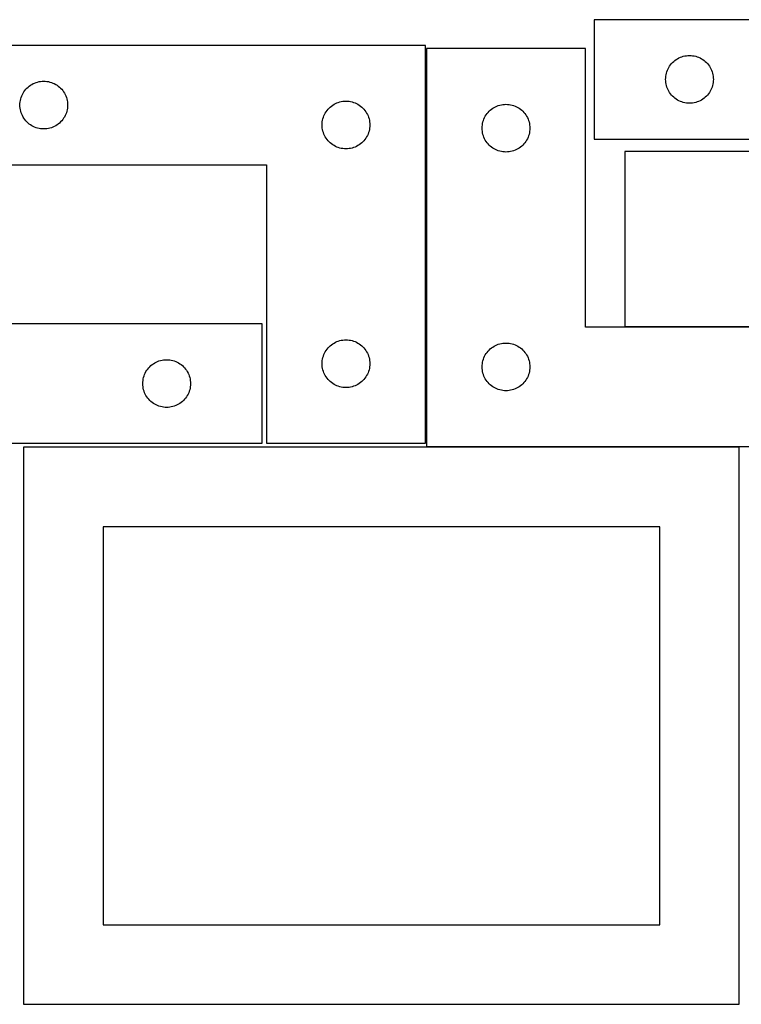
# Model space of a CAD drawing. Header units: millimetres. Extents: x 7 to 1243, y 7 to 2493.
# Tile 11 of 23: x 277 to 549, y 2122 to 2493. Entities that reach past the tile are written whole.
import ezdxf

# ---------------------------------------------------------------- set-up
doc = ezdxf.new("R2010")
doc.units = ezdxf.units.MM
doc.layers.add('CUT', color=7, linetype='CONTINUOUS', true_color=0x000000)

msp = doc.modelspace()

# ---------------------------------------------------------------- linework, layer by layer
at = {"layer": 'CUT'}
for p, q in [((673.257502, 2492.938055), (493.257502, 2492.938055)), ((493.257502, 2492.938055), (493.257502, 2447.938055)), ((429.680781, 2483.251532), (249.680781, 2483.251532)), ((429.680781, 2333.251532), (429.680781, 2483.251532)), ((490.037595, 2482.043276), (430.037595, 2482.043276)), ((430.037595, 2482.043276), (430.037595, 2332.043276)), ((490.037595, 2377.043276), (490.037595, 2482.043276)), ((522.117322, 2475.916908), (522.490943, 2476.372168)), ((522.490943, 2476.372168), (522.893541, 2476.802016)), ((522.893541, 2476.802016), (523.323389, 2477.204614)), ((523.323389, 2477.204614), (523.778649, 2477.578235)), ((523.778649, 2477.578235), (524.25737, 2477.921282)), ((524.25737, 2477.921282), (524.757502, 2478.232284)), ((524.757502, 2478.232284), (525.276904, 2478.50991)), ((525.276904, 2478.50991), (525.813351, 2478.752971)), ((525.813351, 2478.752971), (526.364547, 2478.960426)), ((526.364547, 2478.960426), (526.92813, 2479.131388)), ((526.92813, 2479.131388), (527.501689, 2479.265123)), ((527.501689, 2479.265123), (528.082766, 2479.361059)), ((528.082766, 2479.361059), (528.668874, 2479.418786)), ((528.668874, 2479.418786), (529.257502, 2479.438055)), ((529.257502, 2479.438055), (529.84613, 2479.418786)), ((529.84613, 2479.418786), (530.432237, 2479.361059)), ((530.432237, 2479.361059), (531.013315, 2479.265123)), ((531.013315, 2479.265123), (531.586873, 2479.131388)), ((531.586873, 2479.131388), (532.150457, 2478.960426)), ((532.150457, 2478.960426), (532.701653, 2478.752971)), ((532.701653, 2478.752971), (533.2381, 2478.50991)), ((533.2381, 2478.50991), (533.757502, 2478.232284)), ((533.757502, 2478.232284), (534.257634, 2477.921282)), ((534.257634, 2477.921282), (534.736355, 2477.578235)), ((534.736355, 2477.578235), (535.191614, 2477.204614)), ((535.191614, 2477.204614), (535.621463, 2476.802016)), ((535.621463, 2476.802016), (536.02406, 2476.372168)), ((536.02406, 2476.372168), (536.397682, 2475.916908)), ((520.430434, 2472.193868), (520.564169, 2472.767427)), ((520.564169, 2472.767427), (520.735131, 2473.33101)), ((520.735131, 2473.33101), (520.942586, 2473.882206)), ((520.942586, 2473.882206), (521.185647, 2474.418653)), ((521.185647, 2474.418653), (521.463273, 2474.938055)), ((521.463273, 2474.938055), (521.774275, 2475.438187)), ((521.774275, 2475.438187), (522.117322, 2475.916908)), ((536.397682, 2475.916908), (536.740728, 2475.438187)), ((536.740728, 2475.438187), (537.05173, 2474.938055)), ((537.05173, 2474.938055), (537.329356, 2474.418653)), ((537.329356, 2474.418653), (537.572418, 2473.882206)), ((537.572418, 2473.882206), (537.779873, 2473.33101)), ((537.779873, 2473.33101), (537.950834, 2472.767427)), ((537.950834, 2472.767427), (538.084569, 2472.193868)), ((280.680648, 2468.234758), (281.180781, 2468.54576)), ((281.180781, 2468.54576), (281.700182, 2468.823387)), ((281.700182, 2468.823387), (282.23663, 2469.066448)), ((282.23663, 2469.066448), (282.787825, 2469.273903)), ((282.787825, 2469.273903), (283.351409, 2469.444864)), ((283.351409, 2469.444864), (283.924968, 2469.578599)), ((283.924968, 2469.578599), (284.506045, 2469.674536)), ((284.506045, 2469.674536), (285.092152, 2469.732262)), ((285.092152, 2469.732262), (285.680781, 2469.751532)), ((285.680781, 2469.751532), (286.269409, 2469.732262)), ((286.269409, 2469.732262), (286.855516, 2469.674536)), ((286.855516, 2469.674536), (287.436593, 2469.578599)), ((287.436593, 2469.578599), (288.010152, 2469.444864)), ((288.010152, 2469.444864), (288.573736, 2469.273903)), ((288.573736, 2469.273903), (289.124931, 2469.066448)), ((289.124931, 2469.066448), (289.661379, 2468.823387)), ((289.661379, 2468.823387), (290.180781, 2468.54576)), ((290.180781, 2468.54576), (290.680913, 2468.234758)), ((520.257502, 2470.438055), (520.276771, 2471.026683)), ((520.276771, 2469.849427), (520.257502, 2470.438055)), ((520.276771, 2471.026683), (520.334498, 2471.612791)), ((520.334498, 2469.26332), (520.276771, 2469.849427)), ((520.334498, 2471.612791), (520.430434, 2472.193868)), ((520.430434, 2468.682242), (520.334498, 2469.26332)), ((520.564169, 2468.108684), (520.430434, 2468.682242)), ((538.084569, 2468.682242), (537.950834, 2468.108684)), ((538.084569, 2472.193868), (538.180505, 2471.612791)), ((538.180505, 2469.26332), (538.084569, 2468.682242)), ((538.180505, 2471.612791), (538.238232, 2471.026683)), ((538.238232, 2469.849427), (538.180505, 2469.26332)), ((538.238232, 2471.026683), (538.257502, 2470.438055)), ((538.257502, 2470.438055), (538.238232, 2469.849427)), ((277.608926, 2464.73213), (277.886552, 2465.251532)), ((277.886552, 2465.251532), (278.197554, 2465.751664)), ((278.197554, 2465.751664), (278.5406, 2466.230385)), ((278.5406, 2466.230385), (278.914222, 2466.685644)), ((278.914222, 2466.685644), (279.31682, 2467.115493)), ((279.31682, 2467.115493), (279.746668, 2467.51809)), ((279.746668, 2467.51809), (280.201928, 2467.891712)), ((280.201928, 2467.891712), (280.680648, 2468.234758)), ((290.680913, 2468.234758), (291.159633, 2467.891712)), ((291.159633, 2467.891712), (291.614893, 2467.51809)), ((291.614893, 2467.51809), (292.044742, 2467.115493)), ((292.044742, 2467.115493), (292.447339, 2466.685644)), ((292.447339, 2466.685644), (292.820961, 2466.230385)), ((292.820961, 2466.230385), (293.164007, 2465.751664)), ((293.164007, 2465.751664), (293.475009, 2465.251532)), ((293.475009, 2465.251532), (293.752635, 2464.73213)), ((520.735131, 2467.5451), (520.564169, 2468.108684)), ((520.942586, 2466.993904), (520.735131, 2467.5451)), ((521.185647, 2466.457457), (520.942586, 2466.993904)), ((521.463273, 2465.938055), (521.185647, 2466.457457)), ((521.774275, 2465.437923), (521.463273, 2465.938055)), ((522.117322, 2464.959202), (521.774275, 2465.437923)), ((522.490943, 2464.503943), (522.117322, 2464.959202)), ((536.397682, 2464.959202), (536.02406, 2464.503943)), ((536.740728, 2465.437923), (536.397682, 2464.959202)), ((537.05173, 2465.938055), (536.740728, 2465.437923)), ((537.329356, 2466.457457), (537.05173, 2465.938055)), ((537.572418, 2466.993904), (537.329356, 2466.457457)), ((537.779873, 2467.5451), (537.572418, 2466.993904)), ((537.950834, 2468.108684), (537.779873, 2467.5451)), ((276.680781, 2460.751532), (276.70005, 2461.34016)), ((276.70005, 2461.34016), (276.757777, 2461.926268)), ((276.757777, 2461.926268), (276.853713, 2462.507345)), ((276.853713, 2462.507345), (276.987448, 2463.080903)), ((276.987448, 2463.080903), (277.158409, 2463.644487)), ((277.158409, 2463.644487), (277.365865, 2464.195683)), ((277.365865, 2464.195683), (277.608926, 2464.73213)), ((293.752635, 2464.73213), (293.995696, 2464.195683)), ((293.995696, 2464.195683), (294.203152, 2463.644487)), ((294.203152, 2463.644487), (294.374113, 2463.080903)), ((294.374113, 2463.080903), (294.507848, 2462.507345)), ((294.507848, 2462.507345), (294.603784, 2461.926268)), ((294.603784, 2461.926268), (294.661511, 2461.34016)), ((294.661511, 2461.34016), (294.680781, 2460.751532)), ((395.180781, 2461.04576), (395.700182, 2461.323387)), ((395.700182, 2461.323387), (396.23663, 2461.566448)), ((396.23663, 2461.566448), (396.787825, 2461.773903)), ((396.787825, 2461.773903), (397.351409, 2461.944864)), ((397.351409, 2461.944864), (397.924968, 2462.078599)), ((397.924968, 2462.078599), (398.506045, 2462.174536)), ((398.506045, 2462.174536), (399.092152, 2462.232262)), ((399.092152, 2462.232262), (399.680781, 2462.251532)), ((399.680781, 2462.251532), (400.269409, 2462.232262)), ((400.269409, 2462.232262), (400.855516, 2462.174536)), ((400.855516, 2462.174536), (401.436593, 2462.078599)), ((401.436593, 2462.078599), (402.010152, 2461.944864)), ((402.010152, 2461.944864), (402.573736, 2461.773903)), ((402.573736, 2461.773903), (403.124931, 2461.566448)), ((403.124931, 2461.566448), (403.661379, 2461.323387)), ((403.661379, 2461.323387), (404.180781, 2461.04576)), ((522.893541, 2464.074094), (522.490943, 2464.503943)), ((523.323389, 2463.671497), (522.893541, 2464.074094)), ((523.778649, 2463.297875), (523.323389, 2463.671497)), ((524.25737, 2462.954829), (523.778649, 2463.297875)), ((524.757502, 2462.643827), (524.25737, 2462.954829)), ((525.276904, 2462.366201), (524.757502, 2462.643827)), ((525.813351, 2462.123139), (525.276904, 2462.366201)), ((526.364547, 2461.915684), (525.813351, 2462.123139)), ((526.92813, 2461.744723), (526.364547, 2461.915684)), ((527.501689, 2461.610988), (526.92813, 2461.744723)), ((528.082766, 2461.515052), (527.501689, 2461.610988)), ((528.668874, 2461.457325), (528.082766, 2461.515052)), ((529.257502, 2461.438055), (528.668874, 2461.457325)), ((529.84613, 2461.457325), (529.257502, 2461.438055)), ((530.432237, 2461.515052), (529.84613, 2461.457325)), ((531.013315, 2461.610988), (530.432237, 2461.515052)), ((531.586873, 2461.744723), (531.013315, 2461.610988)), ((532.150457, 2461.915684), (531.586873, 2461.744723)), ((532.701653, 2462.123139), (532.150457, 2461.915684)), ((533.2381, 2462.366201), (532.701653, 2462.123139)), ((533.757502, 2462.643827), (533.2381, 2462.366201)), ((534.257634, 2462.954829), (533.757502, 2462.643827)), ((534.736355, 2463.297875), (534.257634, 2462.954829)), ((535.191614, 2463.671497), (534.736355, 2463.297875)), ((535.621463, 2464.074094), (535.191614, 2463.671497)), ((536.02406, 2464.503943), (535.621463, 2464.074094)), ((276.70005, 2460.162904), (276.680781, 2460.751532)), ((276.757777, 2459.576796), (276.70005, 2460.162904)), ((276.853713, 2458.995719), (276.757777, 2459.576796)), ((276.987448, 2458.42216), (276.853713, 2458.995719)), ((277.158409, 2457.858577), (276.987448, 2458.42216)), ((277.365865, 2457.307381), (277.158409, 2457.858577)), ((294.203152, 2457.858577), (293.995696, 2457.307381)), ((294.374113, 2458.42216), (294.203152, 2457.858577)), ((294.507848, 2458.995719), (294.374113, 2458.42216)), ((294.603784, 2459.576796), (294.507848, 2458.995719)), ((294.661511, 2460.162904), (294.603784, 2459.576796)), ((294.680781, 2460.751532), (294.661511, 2460.162904)), ((391.608926, 2457.23213), (391.886552, 2457.751532)), ((391.886552, 2457.751532), (392.197554, 2458.251664)), ((392.197554, 2458.251664), (392.5406, 2458.730385)), ((392.5406, 2458.730385), (392.914222, 2459.185644)), ((392.914222, 2459.185644), (393.31682, 2459.615493)), ((393.31682, 2459.615493), (393.746668, 2460.01809)), ((393.746668, 2460.01809), (394.201928, 2460.391712)), ((394.201928, 2460.391712), (394.680648, 2460.734758)), ((394.680648, 2460.734758), (395.180781, 2461.04576)), ((404.180781, 2461.04576), (404.680913, 2460.734758)), ((404.680913, 2460.734758), (405.159633, 2460.391712)), ((405.159633, 2460.391712), (405.614893, 2460.01809)), ((405.614893, 2460.01809), (406.044742, 2459.615493)), ((406.044742, 2459.615493), (406.447339, 2459.185644)), ((406.447339, 2459.185644), (406.820961, 2458.730385)), ((406.820961, 2458.730385), (407.164007, 2458.251664)), ((407.164007, 2458.251664), (407.475009, 2457.751532)), ((407.475009, 2457.751532), (407.752635, 2457.23213)), ((452.554369, 2457.043408), (452.897415, 2457.522129)), ((452.897415, 2457.522129), (453.271037, 2457.977389)), ((453.271037, 2457.977389), (453.673634, 2458.407237)), ((453.673634, 2458.407237), (454.103483, 2458.809835)), ((454.103483, 2458.809835), (454.558742, 2459.183456)), ((454.558742, 2459.183456), (455.037463, 2459.526503)), ((455.037463, 2459.526503), (455.537595, 2459.837505)), ((455.537595, 2459.837505), (456.056997, 2460.115131)), ((456.056997, 2460.115131), (456.593444, 2460.358192)), ((456.593444, 2460.358192), (457.14464, 2460.565648)), ((457.14464, 2460.565648), (457.708224, 2460.736609)), ((457.708224, 2460.736609), (458.281782, 2460.870344)), ((458.281782, 2460.870344), (458.862859, 2460.96628)), ((458.862859, 2460.96628), (459.448967, 2461.024007)), ((459.448967, 2461.024007), (460.037595, 2461.043276)), ((460.037595, 2461.043276), (460.626223, 2461.024007)), ((460.626223, 2461.024007), (461.212331, 2460.96628)), ((461.212331, 2460.96628), (461.793408, 2460.870344)), ((461.793408, 2460.870344), (462.366967, 2460.736609)), ((462.366967, 2460.736609), (462.93055, 2460.565648)), ((462.93055, 2460.565648), (463.481746, 2460.358192)), ((463.481746, 2460.358192), (464.018193, 2460.115131)), ((464.018193, 2460.115131), (464.537595, 2459.837505)), ((464.537595, 2459.837505), (465.037727, 2459.526503)), ((465.037727, 2459.526503), (465.516448, 2459.183456)), ((465.516448, 2459.183456), (465.971707, 2458.809835)), ((465.971707, 2458.809835), (466.401556, 2458.407237)), ((466.401556, 2458.407237), (466.804153, 2457.977389)), ((466.804153, 2457.977389), (467.177775, 2457.522129)), ((467.177775, 2457.522129), (467.520822, 2457.043408)), ((277.608926, 2456.770934), (277.365865, 2457.307381)), ((277.886552, 2456.251532), (277.608926, 2456.770934)), ((278.197554, 2455.7514), (277.886552, 2456.251532)), ((278.5406, 2455.272679), (278.197554, 2455.7514)), ((278.914222, 2454.81742), (278.5406, 2455.272679)), ((279.31682, 2454.387571), (278.914222, 2454.81742)), ((279.746668, 2453.984974), (279.31682, 2454.387571)), ((280.201928, 2453.611352), (279.746668, 2453.984974)), ((291.614893, 2453.984974), (291.159633, 2453.611352)), ((292.044742, 2454.387571), (291.614893, 2453.984974)), ((292.447339, 2454.81742), (292.044742, 2454.387571)), ((292.820961, 2455.272679), (292.447339, 2454.81742)), ((293.164007, 2455.7514), (292.820961, 2455.272679)), ((293.475009, 2456.251532), (293.164007, 2455.7514)), ((293.752635, 2456.770934), (293.475009, 2456.251532)), ((293.995696, 2457.307381), (293.752635, 2456.770934)), ((390.680781, 2453.251532), (390.70005, 2453.84016)), ((390.70005, 2453.84016), (390.757777, 2454.426268)), ((390.757777, 2454.426268), (390.853713, 2455.007345)), ((390.853713, 2455.007345), (390.987448, 2455.580903)), ((390.987448, 2455.580903), (391.158409, 2456.144487)), ((391.158409, 2456.144487), (391.365865, 2456.695683)), ((391.365865, 2456.695683), (391.608926, 2457.23213)), ((407.752635, 2457.23213), (407.995696, 2456.695683)), ((407.995696, 2456.695683), (408.203152, 2456.144487)), ((408.203152, 2456.144487), (408.374113, 2455.580903)), ((408.374113, 2455.580903), (408.507848, 2455.007345)), ((408.507848, 2455.007345), (408.603784, 2454.426268)), ((408.603784, 2454.426268), (408.661511, 2453.84016)), ((408.661511, 2453.84016), (408.680781, 2453.251532)), ((451.114591, 2453.218012), (451.210528, 2453.799089)), ((451.210528, 2453.799089), (451.344263, 2454.372648)), ((451.344263, 2454.372648), (451.515224, 2454.936232)), ((451.515224, 2454.936232), (451.722679, 2455.487427)), ((451.722679, 2455.487427), (451.96574, 2456.023875)), ((451.96574, 2456.023875), (452.243367, 2456.543276)), ((452.243367, 2456.543276), (452.554369, 2457.043408)), ((467.520822, 2457.043408), (467.831824, 2456.543276)), ((467.831824, 2456.543276), (468.10945, 2456.023875)), ((468.10945, 2456.023875), (468.352511, 2455.487427)), ((468.352511, 2455.487427), (468.559966, 2454.936232)), ((468.559966, 2454.936232), (468.730928, 2454.372648)), ((468.730928, 2454.372648), (468.864663, 2453.799089)), ((468.864663, 2453.799089), (468.960599, 2453.218012)), ((280.680648, 2453.268305), (280.201928, 2453.611352)), ((281.180781, 2452.957303), (280.680648, 2453.268305)), ((281.700182, 2452.679677), (281.180781, 2452.957303)), ((282.23663, 2452.436616), (281.700182, 2452.679677)), ((282.787825, 2452.229161), (282.23663, 2452.436616)), ((283.351409, 2452.058199), (282.787825, 2452.229161)), ((283.924968, 2451.924464), (283.351409, 2452.058199)), ((284.506045, 2451.828528), (283.924968, 2451.924464)), ((285.092152, 2451.770802), (284.506045, 2451.828528)), ((285.680781, 2451.751532), (285.092152, 2451.770802)), ((286.269409, 2451.770802), (285.680781, 2451.751532)), ((286.855516, 2451.828528), (286.269409, 2451.770802)), ((287.436593, 2451.924464), (286.855516, 2451.828528)), ((288.010152, 2452.058199), (287.436593, 2451.924464)), ((288.573736, 2452.229161), (288.010152, 2452.058199)), ((289.124931, 2452.436616), (288.573736, 2452.229161)), ((289.661379, 2452.679677), (289.124931, 2452.436616)), ((290.180781, 2452.957303), (289.661379, 2452.679677)), ((290.680913, 2453.268305), (290.180781, 2452.957303)), ((291.159633, 2453.611352), (290.680913, 2453.268305)), ((390.70005, 2452.662904), (390.680781, 2453.251532)), ((390.757777, 2452.076796), (390.70005, 2452.662904)), ((390.853713, 2451.495719), (390.757777, 2452.076796)), ((390.987448, 2450.92216), (390.853713, 2451.495719)), ((391.158409, 2450.358577), (390.987448, 2450.92216)), ((391.365865, 2449.807381), (391.158409, 2450.358577)), ((408.203152, 2450.358577), (407.995696, 2449.807381)), ((408.374113, 2450.92216), (408.203152, 2450.358577)), ((408.507848, 2451.495719), (408.374113, 2450.92216)), ((408.603784, 2452.076796), (408.507848, 2451.495719)), ((408.661511, 2452.662904), (408.603784, 2452.076796)), ((408.680781, 2453.251532), (408.661511, 2452.662904)), ((451.037595, 2452.043276), (451.056865, 2452.631905)), ((451.056865, 2451.454648), (451.037595, 2452.043276)), ((451.056865, 2452.631905), (451.114591, 2453.218012)), ((451.114591, 2450.868541), (451.056865, 2451.454648)), ((451.210528, 2450.287463), (451.114591, 2450.868541)), ((451.344263, 2449.713905), (451.210528, 2450.287463)), ((468.864663, 2450.287463), (468.730928, 2449.713905)), ((468.960599, 2450.868541), (468.864663, 2450.287463)), ((468.960599, 2453.218012), (469.018325, 2452.631905)), ((469.018325, 2451.454648), (468.960599, 2450.868541)), ((469.018325, 2452.631905), (469.037595, 2452.043276)), ((469.037595, 2452.043276), (469.018325, 2451.454648)), ((391.608926, 2449.270934), (391.365865, 2449.807381)), ((391.886552, 2448.751532), (391.608926, 2449.270934)), ((392.197554, 2448.2514), (391.886552, 2448.751532)), ((392.5406, 2447.772679), (392.197554, 2448.2514)), ((392.914222, 2447.31742), (392.5406, 2447.772679)), ((393.31682, 2446.887571), (392.914222, 2447.31742)), ((393.746668, 2446.484974), (393.31682, 2446.887571)), ((394.201928, 2446.111352), (393.746668, 2446.484974)), ((405.614893, 2446.484974), (405.159633, 2446.111352)), ((406.044742, 2446.887571), (405.614893, 2446.484974)), ((406.447339, 2447.31742), (406.044742, 2446.887571)), ((406.820961, 2447.772679), (406.447339, 2447.31742)), ((407.164007, 2448.2514), (406.820961, 2447.772679)), ((407.475009, 2448.751532), (407.164007, 2448.2514)), ((407.752635, 2449.270934), (407.475009, 2448.751532)), ((407.995696, 2449.807381), (407.752635, 2449.270934)), ((451.515224, 2449.150321), (451.344263, 2449.713905)), ((451.722679, 2448.599125), (451.515224, 2449.150321)), ((451.96574, 2448.062678), (451.722679, 2448.599125)), ((452.243367, 2447.543276), (451.96574, 2448.062678)), ((452.554369, 2447.043144), (452.243367, 2447.543276)), ((452.897415, 2446.564423), (452.554369, 2447.043144)), ((453.271037, 2446.109164), (452.897415, 2446.564423)), ((467.177775, 2446.564423), (466.804153, 2446.109164)), ((467.520822, 2447.043144), (467.177775, 2446.564423)), ((467.831824, 2447.543276), (467.520822, 2447.043144)), ((468.10945, 2448.062678), (467.831824, 2447.543276)), ((468.352511, 2448.599125), (468.10945, 2448.062678)), ((468.559966, 2449.150321), (468.352511, 2448.599125)), ((468.730928, 2449.713905), (468.559966, 2449.150321)), ((493.257502, 2447.938055), (613.257502, 2447.938055)), ((394.680648, 2445.768305), (394.201928, 2446.111352)), ((395.180781, 2445.457303), (394.680648, 2445.768305)), ((395.700182, 2445.179677), (395.180781, 2445.457303)), ((396.23663, 2444.936616), (395.700182, 2445.179677)), ((396.787825, 2444.729161), (396.23663, 2444.936616)), ((397.351409, 2444.558199), (396.787825, 2444.729161)), ((397.924968, 2444.424464), (397.351409, 2444.558199)), ((398.506045, 2444.328528), (397.924968, 2444.424464)), ((399.092152, 2444.270802), (398.506045, 2444.328528)), ((399.680781, 2444.251532), (399.092152, 2444.270802)), ((400.269409, 2444.270802), (399.680781, 2444.251532)), ((400.855516, 2444.328528), (400.269409, 2444.270802)), ((401.436593, 2444.424464), (400.855516, 2444.328528)), ((402.010152, 2444.558199), (401.436593, 2444.424464)), ((402.573736, 2444.729161), (402.010152, 2444.558199)), ((403.124931, 2444.936616), (402.573736, 2444.729161)), ((403.661379, 2445.179677), (403.124931, 2444.936616)), ((404.180781, 2445.457303), (403.661379, 2445.179677)), ((404.680913, 2445.768305), (404.180781, 2445.457303)), ((405.159633, 2446.111352), (404.680913, 2445.768305)), ((453.673634, 2445.679315), (453.271037, 2446.109164)), ((454.103483, 2445.276718), (453.673634, 2445.679315)), ((454.558742, 2444.903096), (454.103483, 2445.276718)), ((455.037463, 2444.56005), (454.558742, 2444.903096)), ((455.537595, 2444.249048), (455.037463, 2444.56005)), ((456.056997, 2443.971422), (455.537595, 2444.249048)), ((456.593444, 2443.728361), (456.056997, 2443.971422)), ((457.14464, 2443.520905), (456.593444, 2443.728361)), ((457.708224, 2443.349944), (457.14464, 2443.520905)), ((458.281782, 2443.216209), (457.708224, 2443.349944)), ((458.862859, 2443.120273), (458.281782, 2443.216209)), ((459.448967, 2443.062546), (458.862859, 2443.120273)), ((460.037595, 2443.043276), (459.448967, 2443.062546)), ((460.626223, 2443.062546), (460.037595, 2443.043276)), ((461.212331, 2443.120273), (460.626223, 2443.062546)), ((461.793408, 2443.216209), (461.212331, 2443.120273)), ((462.366967, 2443.349944), (461.793408, 2443.216209)), ((462.93055, 2443.520905), (462.366967, 2443.349944)), ((463.481746, 2443.728361), (462.93055, 2443.520905)), ((464.018193, 2443.971422), (463.481746, 2443.728361)), ((464.537595, 2444.249048), (464.018193, 2443.971422)), ((465.037727, 2444.56005), (464.537595, 2444.249048)), ((465.516448, 2444.903096), (465.037727, 2444.56005)), ((465.971707, 2445.276718), (465.516448, 2444.903096)), ((466.401556, 2445.679315), (465.971707, 2445.276718)), ((466.804153, 2446.109164), (466.401556, 2445.679315)), ((612.869136, 2443.257635), (504.869136, 2443.257635)), ((504.869136, 2443.257635), (504.869136, 2377.257635)), ((249.680781, 2438.251532), (369.680781, 2438.251532)), ((369.680781, 2438.251532), (369.680781, 2333.251532)), ((368.041929, 2378.251528), (248.041929, 2378.251528)), ((368.041929, 2333.251528), (368.041929, 2378.251528)), ((610.037595, 2377.043276), (490.037595, 2377.043276)), ((504.869136, 2377.257635), (612.869136, 2377.257635)), ((397.351409, 2371.944864), (397.924968, 2372.078599)), ((397.924968, 2372.078599), (398.506045, 2372.174536)), ((398.506045, 2372.174536), (399.092152, 2372.232262)), ((399.092152, 2372.232262), (399.680781, 2372.251532)), ((399.680781, 2372.251532), (400.269409, 2372.232262)), ((400.269409, 2372.232262), (400.855516, 2372.174536)), ((400.855516, 2372.174536), (401.436593, 2372.078599)), ((401.436593, 2372.078599), (402.010152, 2371.944864)), ((392.197554, 2368.251664), (392.5406, 2368.730385)), ((392.5406, 2368.730385), (392.914222, 2369.185644)), ((392.914222, 2369.185644), (393.31682, 2369.615493)), ((393.31682, 2369.615493), (393.746668, 2370.01809)), ((393.746668, 2370.01809), (394.201928, 2370.391712)), ((394.201928, 2370.391712), (394.680648, 2370.734758)), ((394.680648, 2370.734758), (395.180781, 2371.04576)), ((395.180781, 2371.04576), (395.700182, 2371.323387)), ((395.700182, 2371.323387), (396.23663, 2371.566448)), ((396.23663, 2371.566448), (396.787825, 2371.773903)), ((396.787825, 2371.773903), (397.351409, 2371.944864)), ((402.010152, 2371.944864), (402.573736, 2371.773903)), ((402.573736, 2371.773903), (403.124931, 2371.566448)), ((403.124931, 2371.566448), (403.661379, 2371.323387)), ((403.661379, 2371.323387), (404.180781, 2371.04576)), ((404.180781, 2371.04576), (404.680913, 2370.734758)), ((404.680913, 2370.734758), (405.159633, 2370.391712)), ((405.159633, 2370.391712), (405.614893, 2370.01809)), ((405.614893, 2370.01809), (406.044742, 2369.615493)), ((406.044742, 2369.615493), (406.447339, 2369.185644)), ((406.447339, 2369.185644), (406.820961, 2368.730385)), ((406.820961, 2368.730385), (407.164007, 2368.251664)), ((453.271037, 2367.977389), (453.673634, 2368.407237)), ((453.673634, 2368.407237), (454.103483, 2368.809835)), ((454.103483, 2368.809835), (454.558742, 2369.183456)), ((454.558742, 2369.183456), (455.037463, 2369.526503)), ((455.037463, 2369.526503), (455.537595, 2369.837505)), ((455.537595, 2369.837505), (456.056997, 2370.115131)), ((456.056997, 2370.115131), (456.593444, 2370.358192)), ((456.593444, 2370.358192), (457.14464, 2370.565648)), ((457.14464, 2370.565648), (457.708224, 2370.736609)), ((457.708224, 2370.736609), (458.281782, 2370.870344)), ((458.281782, 2370.870344), (458.862859, 2370.96628)), ((458.862859, 2370.96628), (459.448967, 2371.024007)), ((459.448967, 2371.024007), (460.037595, 2371.043276)), ((460.037595, 2371.043276), (460.626223, 2371.024007)), ((460.626223, 2371.024007), (461.212331, 2370.96628)), ((461.212331, 2370.96628), (461.793408, 2370.870344)), ((461.793408, 2370.870344), (462.366967, 2370.736609)), ((462.366967, 2370.736609), (462.93055, 2370.565648)), ((462.93055, 2370.565648), (463.481746, 2370.358192)), ((463.481746, 2370.358192), (464.018193, 2370.115131)), ((464.018193, 2370.115131), (464.537595, 2369.837505)), ((464.537595, 2369.837505), (465.037727, 2369.526503)), ((465.037727, 2369.526503), (465.516448, 2369.183456)), ((465.516448, 2369.183456), (465.971707, 2368.809835)), ((465.971707, 2368.809835), (466.401556, 2368.407237)), ((466.401556, 2368.407237), (466.804153, 2367.977389)), ((330.286116, 2364.578596), (330.867193, 2364.674532)), ((330.867193, 2364.674532), (331.4533, 2364.732259)), ((331.4533, 2364.732259), (332.041929, 2364.751528)), ((332.041929, 2364.751528), (332.630557, 2364.732259)), ((332.630557, 2364.732259), (333.216664, 2364.674532)), ((333.216664, 2364.674532), (333.797742, 2364.578596)), ((390.757777, 2364.426268), (390.853713, 2365.007345)), ((390.853713, 2365.007345), (390.987448, 2365.580903)), ((390.987448, 2365.580903), (391.158409, 2366.144487)), ((391.158409, 2366.144487), (391.365865, 2366.695683)), ((391.365865, 2366.695683), (391.608926, 2367.23213)), ((391.608926, 2367.23213), (391.886552, 2367.751532)), ((391.886552, 2367.751532), (392.197554, 2368.251664)), ((407.164007, 2368.251664), (407.475009, 2367.751532)), ((407.475009, 2367.751532), (407.752635, 2367.23213)), ((407.752635, 2367.23213), (407.995696, 2366.695683)), ((407.995696, 2366.695683), (408.203152, 2366.144487)), ((408.203152, 2366.144487), (408.374113, 2365.580903)), ((408.374113, 2365.580903), (408.507848, 2365.007345)), ((408.507848, 2365.007345), (408.603784, 2364.426268)), ((451.344263, 2364.372648), (451.515224, 2364.936232)), ((451.515224, 2364.936232), (451.722679, 2365.487427)), ((451.722679, 2365.487427), (451.96574, 2366.023875)), ((451.96574, 2366.023875), (452.243367, 2366.543276)), ((452.243367, 2366.543276), (452.554369, 2367.043408)), ((452.554369, 2367.043408), (452.897415, 2367.522129)), ((452.897415, 2367.522129), (453.271037, 2367.977389)), ((466.804153, 2367.977389), (467.177775, 2367.522129)), ((467.177775, 2367.522129), (467.520822, 2367.043408)), ((467.520822, 2367.043408), (467.831824, 2366.543276)), ((467.831824, 2366.543276), (468.10945, 2366.023875)), ((468.10945, 2366.023875), (468.352511, 2365.487427)), ((468.352511, 2365.487427), (468.559966, 2364.936232)), ((468.559966, 2364.936232), (468.730928, 2364.372648)), ((324.558702, 2360.75166), (324.901749, 2361.230381)), ((324.901749, 2361.230381), (325.27537, 2361.685641)), ((325.27537, 2361.685641), (325.677968, 2362.115489)), ((325.677968, 2362.115489), (326.107816, 2362.518087)), ((326.107816, 2362.518087), (326.563076, 2362.891708)), ((326.563076, 2362.891708), (327.041797, 2363.234755)), ((327.041797, 2363.234755), (327.541929, 2363.545757)), ((327.541929, 2363.545757), (328.06133, 2363.823383)), ((328.06133, 2363.823383), (328.597778, 2364.066444)), ((328.597778, 2364.066444), (329.148973, 2364.273899)), ((329.148973, 2364.273899), (329.712557, 2364.444861)), ((329.712557, 2364.444861), (330.286116, 2364.578596)), ((333.797742, 2364.578596), (334.3713, 2364.444861)), ((334.3713, 2364.444861), (334.934884, 2364.273899)), ((334.934884, 2364.273899), (335.48608, 2364.066444)), ((335.48608, 2364.066444), (336.022527, 2363.823383)), ((336.022527, 2363.823383), (336.541929, 2363.545757)), ((336.541929, 2363.545757), (337.042061, 2363.234755)), ((337.042061, 2363.234755), (337.520781, 2362.891708)), ((337.520781, 2362.891708), (337.976041, 2362.518087)), ((337.976041, 2362.518087), (338.40589, 2362.115489)), ((338.40589, 2362.115489), (338.808487, 2361.685641)), ((338.808487, 2361.685641), (339.182109, 2361.230381)), ((339.182109, 2361.230381), (339.525155, 2360.75166)), ((390.680781, 2363.251532), (390.70005, 2363.84016)), ((390.70005, 2362.662904), (390.680781, 2363.251532)), ((390.70005, 2363.84016), (390.757777, 2364.426268)), ((390.757777, 2362.076796), (390.70005, 2362.662904)), ((390.853713, 2361.495719), (390.757777, 2362.076796)), ((390.987448, 2360.92216), (390.853713, 2361.495719)), ((391.158409, 2360.358577), (390.987448, 2360.92216)), ((408.374113, 2360.92216), (408.203152, 2360.358577)), ((408.507848, 2361.495719), (408.374113, 2360.92216)), ((408.603784, 2362.076796), (408.507848, 2361.495719)), ((408.603784, 2364.426268), (408.661511, 2363.84016)), ((408.661511, 2362.662904), (408.603784, 2362.076796)), ((408.661511, 2363.84016), (408.680781, 2363.251532)), ((408.680781, 2363.251532), (408.661511, 2362.662904)), ((451.037595, 2362.043276), (451.056865, 2362.631905)), ((451.056865, 2361.454648), (451.037595, 2362.043276)), ((451.056865, 2362.631905), (451.114591, 2363.218012)), ((451.114591, 2360.868541), (451.056865, 2361.454648)), ((451.114591, 2363.218012), (451.210528, 2363.799089)), ((451.210528, 2363.799089), (451.344263, 2364.372648)), ((468.730928, 2364.372648), (468.864663, 2363.799089)), ((468.864663, 2363.799089), (468.960599, 2363.218012)), ((468.960599, 2363.218012), (469.018325, 2362.631905)), ((469.018325, 2361.454648), (468.960599, 2360.868541)), ((469.018325, 2362.631905), (469.037595, 2362.043276)), ((469.037595, 2362.043276), (469.018325, 2361.454648)), ((323.118925, 2356.926264), (323.214861, 2357.507341)), ((323.214861, 2357.507341), (323.348596, 2358.0809)), ((323.348596, 2358.0809), (323.519557, 2358.644483)), ((323.519557, 2358.644483), (323.727013, 2359.195679)), ((323.727013, 2359.195679), (323.970074, 2359.732127)), ((323.970074, 2359.732127), (324.2477, 2360.251528)), ((324.2477, 2360.251528), (324.558702, 2360.75166)), ((339.525155, 2360.75166), (339.836157, 2360.251528)), ((339.836157, 2360.251528), (340.113783, 2359.732127)), ((340.113783, 2359.732127), (340.356844, 2359.195679)), ((340.356844, 2359.195679), (340.5643, 2358.644483)), ((340.5643, 2358.644483), (340.735261, 2358.0809)), ((340.735261, 2358.0809), (340.868996, 2357.507341)), ((340.868996, 2357.507341), (340.964932, 2356.926264)), ((391.365865, 2359.807381), (391.158409, 2360.358577)), ((391.608926, 2359.270934), (391.365865, 2359.807381)), ((391.886552, 2358.751532), (391.608926, 2359.270934)), ((392.197554, 2358.2514), (391.886552, 2358.751532)), ((392.5406, 2357.772679), (392.197554, 2358.2514)), ((392.914222, 2357.31742), (392.5406, 2357.772679)), ((393.31682, 2356.887571), (392.914222, 2357.31742)), ((406.447339, 2357.31742), (406.044742, 2356.887571)), ((406.820961, 2357.772679), (406.447339, 2357.31742)), ((407.164007, 2358.2514), (406.820961, 2357.772679)), ((407.475009, 2358.751532), (407.164007, 2358.2514)), ((407.752635, 2359.270934), (407.475009, 2358.751532)), ((407.995696, 2359.807381), (407.752635, 2359.270934)), ((408.203152, 2360.358577), (407.995696, 2359.807381)), ((451.210528, 2360.287463), (451.114591, 2360.868541)), ((451.344263, 2359.713905), (451.210528, 2360.287463)), ((451.515224, 2359.150321), (451.344263, 2359.713905)), ((451.722679, 2358.599125), (451.515224, 2359.150321)), ((451.96574, 2358.062678), (451.722679, 2358.599125)), ((452.243367, 2357.543276), (451.96574, 2358.062678)), ((452.554369, 2357.043144), (452.243367, 2357.543276)), ((467.831824, 2357.543276), (467.520822, 2357.043144)), ((468.10945, 2358.062678), (467.831824, 2357.543276)), ((468.352511, 2358.599125), (468.10945, 2358.062678)), ((468.559966, 2359.150321), (468.352511, 2358.599125)), ((468.730928, 2359.713905), (468.559966, 2359.150321)), ((468.864663, 2360.287463), (468.730928, 2359.713905)), ((468.960599, 2360.868541), (468.864663, 2360.287463)), ((323.041929, 2355.751528), (323.061198, 2356.340156)), ((323.061198, 2355.1629), (323.041929, 2355.751528)), ((323.061198, 2356.340156), (323.118925, 2356.926264)), ((323.118925, 2354.576793), (323.061198, 2355.1629)), ((323.214861, 2353.995715), (323.118925, 2354.576793)), ((323.348596, 2353.422157), (323.214861, 2353.995715)), ((340.868996, 2353.995715), (340.735261, 2353.422157)), ((340.964932, 2354.576793), (340.868996, 2353.995715)), ((340.964932, 2356.926264), (341.022659, 2356.340156)), ((341.022659, 2355.1629), (340.964932, 2354.576793)), ((341.022659, 2356.340156), (341.041929, 2355.751528)), ((341.041929, 2355.751528), (341.022659, 2355.1629)), ((393.746668, 2356.484974), (393.31682, 2356.887571)), ((394.201928, 2356.111352), (393.746668, 2356.484974)), ((394.680648, 2355.768305), (394.201928, 2356.111352)), ((395.180781, 2355.457303), (394.680648, 2355.768305)), ((395.700182, 2355.179677), (395.180781, 2355.457303)), ((396.23663, 2354.936616), (395.700182, 2355.179677)), ((396.787825, 2354.729161), (396.23663, 2354.936616)), ((397.351409, 2354.558199), (396.787825, 2354.729161)), ((397.924968, 2354.424464), (397.351409, 2354.558199)), ((398.506045, 2354.328528), (397.924968, 2354.424464)), ((399.092152, 2354.270802), (398.506045, 2354.328528)), ((399.680781, 2354.251532), (399.092152, 2354.270802)), ((400.269409, 2354.270802), (399.680781, 2354.251532)), ((400.855516, 2354.328528), (400.269409, 2354.270802)), ((401.436593, 2354.424464), (400.855516, 2354.328528)), ((402.010152, 2354.558199), (401.436593, 2354.424464)), ((402.573736, 2354.729161), (402.010152, 2354.558199)), ((403.124931, 2354.936616), (402.573736, 2354.729161)), ((403.661379, 2355.179677), (403.124931, 2354.936616)), ((404.180781, 2355.457303), (403.661379, 2355.179677)), ((404.680913, 2355.768305), (404.180781, 2355.457303)), ((405.159633, 2356.111352), (404.680913, 2355.768305)), ((405.614893, 2356.484974), (405.159633, 2356.111352)), ((406.044742, 2356.887571), (405.614893, 2356.484974)), ((452.897415, 2356.564423), (452.554369, 2357.043144)), ((453.271037, 2356.109164), (452.897415, 2356.564423)), ((453.673634, 2355.679315), (453.271037, 2356.109164)), ((454.103483, 2355.276718), (453.673634, 2355.679315)), ((454.558742, 2354.903096), (454.103483, 2355.276718)), ((455.037463, 2354.56005), (454.558742, 2354.903096)), ((455.537595, 2354.249048), (455.037463, 2354.56005)), ((456.056997, 2353.971422), (455.537595, 2354.249048)), ((456.593444, 2353.728361), (456.056997, 2353.971422)), ((457.14464, 2353.520905), (456.593444, 2353.728361)), ((457.708224, 2353.349944), (457.14464, 2353.520905)), ((462.93055, 2353.520905), (462.366967, 2353.349944)), ((463.481746, 2353.728361), (462.93055, 2353.520905)), ((464.018193, 2353.971422), (463.481746, 2353.728361)), ((464.537595, 2354.249048), (464.018193, 2353.971422)), ((465.037727, 2354.56005), (464.537595, 2354.249048)), ((465.516448, 2354.903096), (465.037727, 2354.56005)), ((465.971707, 2355.276718), (465.516448, 2354.903096)), ((466.401556, 2355.679315), (465.971707, 2355.276718)), ((466.804153, 2356.109164), (466.401556, 2355.679315)), ((467.177775, 2356.564423), (466.804153, 2356.109164)), ((467.520822, 2357.043144), (467.177775, 2356.564423)), ((323.519557, 2352.858573), (323.348596, 2353.422157)), ((323.727013, 2352.307377), (323.519557, 2352.858573)), ((323.970074, 2351.77093), (323.727013, 2352.307377)), ((324.2477, 2351.251528), (323.970074, 2351.77093)), ((324.558702, 2350.751396), (324.2477, 2351.251528)), ((324.901749, 2350.272675), (324.558702, 2350.751396)), ((325.27537, 2349.817416), (324.901749, 2350.272675)), ((325.677968, 2349.387567), (325.27537, 2349.817416)), ((338.808487, 2349.817416), (338.40589, 2349.387567)), ((339.182109, 2350.272675), (338.808487, 2349.817416)), ((339.525155, 2350.751396), (339.182109, 2350.272675)), ((339.836157, 2351.251528), (339.525155, 2350.751396)), ((340.113783, 2351.77093), (339.836157, 2351.251528)), ((340.356844, 2352.307377), (340.113783, 2351.77093)), ((340.5643, 2352.858573), (340.356844, 2352.307377)), ((340.735261, 2353.422157), (340.5643, 2352.858573)), ((458.281782, 2353.216209), (457.708224, 2353.349944)), ((458.862859, 2353.120273), (458.281782, 2353.216209)), ((459.448967, 2353.062546), (458.862859, 2353.120273)), ((460.037595, 2353.043276), (459.448967, 2353.062546)), ((460.626223, 2353.062546), (460.037595, 2353.043276)), ((461.212331, 2353.120273), (460.626223, 2353.062546)), ((461.793408, 2353.216209), (461.212331, 2353.120273)), ((462.366967, 2353.349944), (461.793408, 2353.216209)), ((326.107816, 2348.98497), (325.677968, 2349.387567)), ((326.563076, 2348.611348), (326.107816, 2348.98497)), ((327.041797, 2348.268302), (326.563076, 2348.611348)), ((327.541929, 2347.9573), (327.041797, 2348.268302)), ((328.06133, 2347.679674), (327.541929, 2347.9573)), ((328.597778, 2347.436613), (328.06133, 2347.679674)), ((329.148973, 2347.229157), (328.597778, 2347.436613)), ((329.712557, 2347.058196), (329.148973, 2347.229157)), ((330.286116, 2346.924461), (329.712557, 2347.058196)), ((330.867193, 2346.828525), (330.286116, 2346.924461)), ((331.4533, 2346.770798), (330.867193, 2346.828525)), ((332.041929, 2346.751528), (331.4533, 2346.770798)), ((332.630557, 2346.770798), (332.041929, 2346.751528)), ((333.216664, 2346.828525), (332.630557, 2346.770798)), ((333.797742, 2346.924461), (333.216664, 2346.828525)), ((334.3713, 2347.058196), (333.797742, 2346.924461)), ((334.934884, 2347.229157), (334.3713, 2347.058196)), ((335.48608, 2347.436613), (334.934884, 2347.229157)), ((336.022527, 2347.679674), (335.48608, 2347.436613)), ((336.541929, 2347.9573), (336.022527, 2347.679674)), ((337.042061, 2348.268302), (336.541929, 2347.9573)), ((337.520781, 2348.611348), (337.042061, 2348.268302)), ((337.976041, 2348.98497), (337.520781, 2348.611348)), ((338.40589, 2349.387567), (337.976041, 2348.98497)), ((188.041929, 2333.251528), (368.041929, 2333.251528)), ((548.041929, 2331.730531), (278.041929, 2331.730531)), ((278.041929, 2331.730531), (278.041929, 2121.730531)), ((369.680781, 2333.251532), (429.680781, 2333.251532)), ((430.037595, 2332.043276), (610.037595, 2332.043276)), ((548.041929, 2121.730531), (548.041929, 2331.730531)), ((518.041929, 2301.730531), (308.041929, 2301.730531)), ((308.041929, 2301.730531), (308.041929, 2151.730531)), ((518.041929, 2151.730531), (518.041929, 2301.730531)), ((308.041929, 2151.730531), (518.041929, 2151.730531)), ((278.041929, 2121.730531), (548.041929, 2121.730531))]:
    msp.add_line(p, q, dxfattribs=at)

doc.saveas('drawing.dxf')
